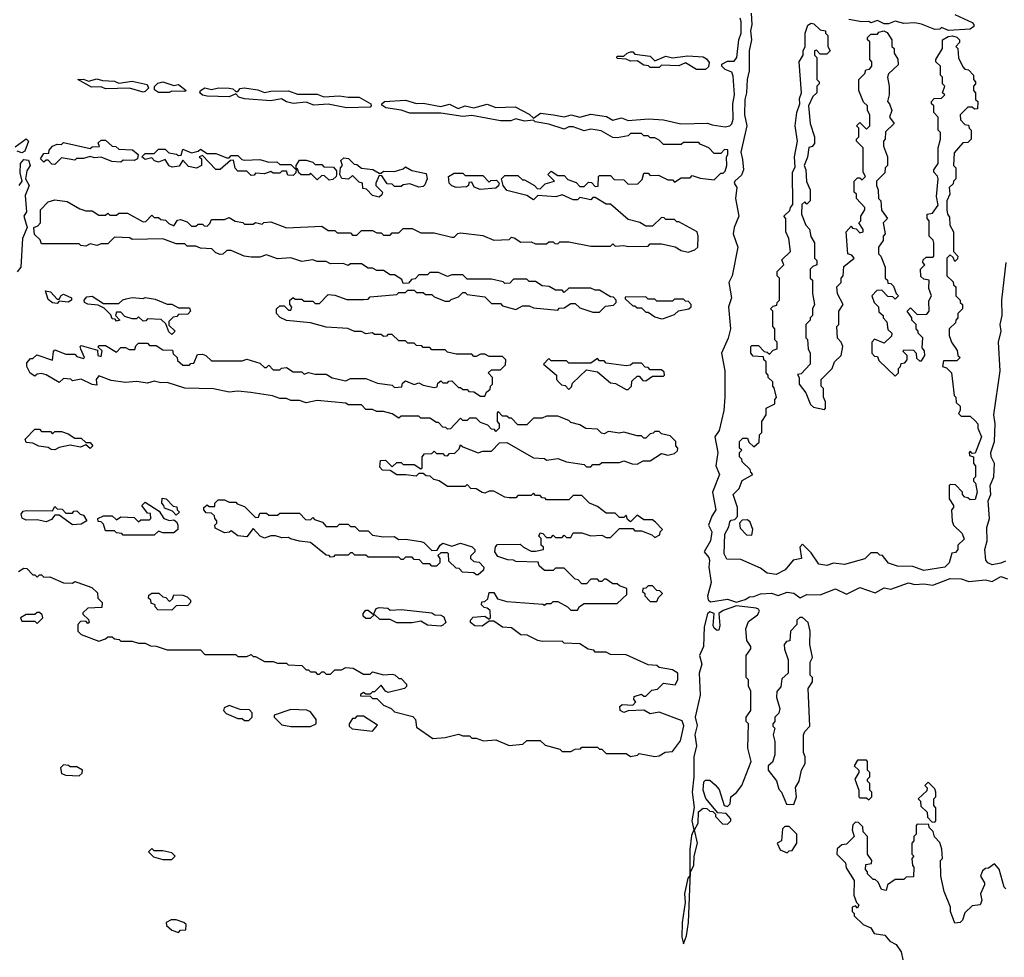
# Model space of a CAD drawing. Extents: x 2640764 to 2777785, y 718840 to 815082.
# Tile 48 of 148: x 2738576 to 2743040, y 755907 to 760156. Entities that reach past the tile are written whole.
import ezdxf

# ---------------------------------------------------------------- set-up
doc = ezdxf.new("R2010")
doc.units = 0

msp = doc.modelspace()

# ---------------------------------------------------------------- linework, layer by layer
at = {"layer": '0CON10XD'}
for points in [[(2741891.6, 760185), (2741895.9, 760135), (2741888.5, 760105), (2741894.2, 760064.2), (2741883.1, 760015), (2741883.2, 759925), (2741873.5, 759885), (2741871.8, 759825), (2741862.9, 759795), (2741861.9, 759725), (2741872.1, 759675), (2741846.1, 759555), (2741852.2, 759522.2), (2741857.7, 759475), (2741847.9, 759452.1), (2741818, 759425), (2741815.8, 759415), (2741827.5, 759395), (2741820.5, 759345), (2741835.8, 759265), (2741814.7, 759215), (2741810, 759185), (2741832, 759125), (2741806.4, 758995), (2741790.5, 758965), (2741803.8, 758896.2), (2741790, 758855), (2741799.2, 758755), (2741787.9, 758712.1), (2741758.1, 758645), (2741773.3, 758565), (2741773.5, 758445), (2741768.4, 758385), (2741747.1, 758295), (2741728.2, 758265), (2741740.8, 758195), (2741731.8, 758135), (2741749.2, 758095), (2741717.5, 758015), (2741732.5, 757935), (2741714.3, 757905.7), (2741698.6, 757865), (2741713.3, 757835), (2741707.3, 757795), (2741678.6, 757745), (2741699.6, 757719.6), (2741703.5, 757705), (2741700, 757675), (2741711.6, 757605), (2741694, 757544), (2741697.1, 757527.1), (2741708.2, 757518.2), (2741785, 757530.4), (2741825, 757516.2), (2741865, 757528.6), (2741885, 757541.2), (2741905, 757542.1), (2741935, 757554), (2741985, 757556.7), (2742015, 757546.9), (2742055, 757562), (2742085, 757556.5), (2742115, 757535.8), (2742145, 757551.8), (2742205, 757549.2), (2742275, 757577.1), (2742325, 757552.5), (2742385, 757582.7), (2742455, 757559.2), (2742495, 757580.8), (2742525, 757575.8), (2742605, 757603.6), (2742635, 757595.8), (2742675, 757600), (2742715.8, 757594.2), (2742795, 757623.3), (2742845, 757622.2), (2742879.2, 757610.8), (2742955, 757617.7), (2742985, 757609.4), (2743025, 757633.3), (2743055, 757622.9)], [(2742815, 760180), (2742893.9, 760143.9), (2742902.5, 760135), (2742902.5, 760125), (2742885, 760113.3), (2742786.4, 760106.4)], [(2739805, 758840), (2739810, 758855), (2739800, 758865), (2739800, 758885), (2739815, 758897.5), (2739825, 758890), (2739855, 758890), (2739865, 758880), (2739905, 758880), (2739915, 758870), (2739935, 758870), (2739975, 758910), (2740005, 758907.5), (2740058.3, 758888.3), (2740135, 758887.5), (2740155, 758890), (2740165, 758900), (2740285, 758910), (2740295, 758920), (2740325, 758920), (2740335, 758930), (2740365, 758930), (2740375, 758920), (2740405, 758920), (2740415, 758910), (2740445, 758910), (2740455, 758900), (2740505, 758880), (2740525, 758880), (2740531.7, 758888.3), (2740565, 758900), (2740585, 758920), (2740595, 758920), (2740605, 758910), (2740685, 758900), (2740715, 758870), (2740755, 758870), (2740765, 758860), (2740825, 758842.5), (2740855, 758860), (2740885, 758860), (2740905, 758850), (2741015, 758840), (2741021.7, 758848.3), (2741045, 758850), (2741075, 758870), (2741095, 758870), (2741115, 758850), (2741175, 758830), (2741205, 758830), (2741231.7, 758858.3), (2741268.3, 758861.7), (2741280, 758875), (2741280, 758885), (2741268.3, 758898.3), (2741255, 758900), (2741205, 758930), (2741185, 758930), (2741165, 758940), (2741065, 758940), (2741045, 758920), (2741035, 758930), (2741005, 758930), (2740977, 758947), (2740945, 758950), (2740915, 758970), (2740885, 758970), (2740875, 758980), (2740815, 758980), (2740798.3, 758961.7), (2740775, 758960), (2740767.5, 758967.5), (2740715, 758980), (2740605, 758980), (2740585, 759000), (2740535, 759000), (2740515, 758992.5), (2740475, 759010), (2740435, 759010), (2740425, 759000), (2740385, 759000), (2740368.3, 758981.7), (2740351.7, 758978.3), (2740338.3, 758961.7), (2740315, 758960), (2740308.3, 758978.3), (2740275, 759000), (2740255, 759000), (2740225, 759020), (2740195, 759020), (2740175, 759030), (2740155, 759030), (2740125, 759050), (2740075, 759050), (2740065, 759042.5), (2740041.7, 759051.7), (2739985, 759050), (2739965, 759060), (2739925, 759060), (2739905, 759067.5), (2739855, 759060), (2739805, 759077.5), (2739745, 759072.5), (2739695, 759090), (2739665, 759080), (2739625, 759080), (2739593.8, 759083.8), (2739535, 759110), (2739515, 759110), (2739497, 759093), (2739485, 759092.5), (2739465, 759100), (2739447, 759117), (2739395, 759120), (2739375, 759130), (2739335, 759130), (2739325, 759140), (2739285, 759140), (2739225, 759162.5), (2739085, 759160), (2739075, 759167.5), (2739005, 759170), (2738975, 759140), (2738945, 759140), (2738925, 759132.5), (2738895, 759140), (2738875, 759130), (2738853, 759133), (2738845, 759140), (2738675, 759140), (2738668.3, 759158.3), (2738643, 759183), (2738640, 759215), (2738658.3, 759221.7), (2738670, 759235), (2738670, 759295), (2738705, 759330), (2738735, 759340), (2738791.7, 759331.7), (2738848.3, 759298.3), (2738875, 759290), (2738905, 759290), (2738935, 759270), (2738965, 759270), (2738975, 759280), (2738985, 759270), (2739015, 759270), (2739025, 759280), (2739065, 759280), (2739135, 759240), (2739148.3, 759241.7), (2739175, 759270), (2739185, 759260), (2739205, 759260), (2739215, 759250), (2739237, 759247), (2739251.7, 759231.7), (2739275, 759222.5), (2739291.7, 759248.3), (2739305, 759250), (2739335, 759240), (2739355, 759220), (2739375, 759220), (2739385, 759230), (2739405, 759230), (2739411.7, 759221.7), (2739425, 759220), (2739438.3, 759231.7), (2739445, 759250), (2739505, 759250), (2739525, 759260), (2739553, 759243), (2739587, 759237), (2739595, 759230), (2739635, 759230), (2739645, 759237.5), (2739675, 759230), (2739683, 759237), (2739715, 759240), (2739785, 759212.5), (2739945, 759220), (2739975, 759200), (2740005, 759200), (2740015, 759190), (2740075, 759190), (2740085, 759180), (2740105, 759180), (2740125, 759200), (2740175, 759200), (2740195, 759190), (2740215, 759190), (2740225, 759180), (2740255, 759180), (2740265, 759190), (2740295, 759190), (2740315, 759210), (2740355, 759210), (2740395, 759190), (2740455, 759190), (2740535, 759170), (2740545, 759170), (2740563, 759187), (2740575, 759190), (2740675, 759177.5), (2740725, 759157.5), (2740795, 759160), (2740805, 759170), (2740817, 759167), (2740848.3, 759148.3), (2740895, 759150), (2740915, 759140), (2740965, 759140), (2740975, 759150), (2740995, 759150), (2741001.7, 759141.7), (2741015, 759140), (2741025, 759150), (2741065, 759150), (2741165, 759130), (2741255, 759130), (2741265, 759140), (2741275, 759130), (2741315, 759132.5), (2741335, 759127.5), (2741425, 759130), (2741435, 759140), (2741485, 759140), (2741547, 759127), (2741575, 759110), (2741607, 759103), (2741637, 759113), (2741650, 759125), (2741652.5, 759175), (2741647.5, 759195), (2741565, 759240), (2741555, 759240), (2741545, 759250), (2741505, 759250), (2741498.3, 759258.3), (2741485, 759260), (2741445, 759220), (2741415, 759220), (2741387, 759237), (2741335, 759250), (2741255, 759320), (2741235, 759320), (2741185, 759350), (2741175, 759350), (2741165, 759340), (2741115, 759350), (2741105, 759340), (2741085, 759340), (2741035, 759362.5), (2741006.7, 759353.3), (2740925, 759360), (2740905, 759340), (2740875, 759360), (2740785, 759382.5), (2740767.5, 759405), (2740760, 759435), (2740775, 759450), (2740835, 759450), (2740855, 759430), (2740865, 759430), (2740910, 759405), (2740921.7, 759391.7), (2740935, 759390), (2740957.5, 759412.5), (2741000, 759425), (2740970, 759455), (2740985, 759470), (2741015, 759450), (2741045, 759450), (2741061.7, 759431.7), (2741098.3, 759418.3), (2741115, 759400), (2741135, 759400), (2741155, 759420), (2741168.3, 759418.3), (2741185, 759400), (2741198.3, 759401.7), (2741200, 759445), (2741205, 759450), (2741255, 759450), (2741271.7, 759431.7), (2741315, 759430), (2741335, 759410), (2741378.3, 759411.7), (2741398.3, 759431.7), (2741405, 759460), (2741425, 759460), (2741435, 759450), (2741471.7, 759451.7), (2741515, 759430), (2741535, 759430), (2741545, 759420), (2741575, 759440), (2741615, 759440), (2741625, 759450), (2741661.7, 759438.3), (2741725, 759430), (2741755, 759460), (2741765, 759460), (2741775, 759470), (2741782.5, 759495), (2741780, 759535), (2741786.7, 759545), (2741786.7, 759566.7), (2741771.7, 759568.3), (2741755, 759550), (2741725, 759550), (2741700, 759575), (2741661.7, 759591.7), (2741655, 759600), (2741585, 759600), (2741575, 759590), (2741495, 759590), (2741475, 759610), (2741455, 759620), (2741435, 759620), (2741425, 759630), (2741405, 759630), (2741395, 759640), (2741345, 759640), (2741335, 759630), (2741285, 759620), (2741265, 759622.5), (2741211.7, 759651.7), (2741185, 759657.5), (2741165, 759660), (2741135, 759652.5), (2741085, 759670), (2741065, 759670), (2741045, 759660), (2740975, 759682.5), (2740913, 759693), (2740905, 759700), (2740865, 759696.7), (2740825, 759706.7), (2740803, 759697), (2740755, 759697.5), (2740625, 759722.5), (2740585, 759717.5), (2740485, 759732.5), (2740345, 759732.5), (2740305, 759746.2), (2740236.4, 759756.4), (2740218.3, 759768.3), (2740217.5, 759775), (2740230, 759785), (2740325, 759790.8), (2740375, 759776.2), (2740405, 759777.5), (2740485, 759763.3), (2740525, 759773.8), (2740563.3, 759753.3), (2740595, 759766), (2740635, 759756.7), (2740695, 759773.8), (2740735, 759757.5), (2740821.7, 759761.7), (2740885, 759728), (2740905, 759710), (2740937.6, 759732.4), (2740995.8, 759724.2), (2741045, 759715.6), (2741075.7, 759724.3), (2741115, 759714), (2741165, 759727.5), (2741237, 759717), (2741265, 759700), (2741305, 759712), (2741335, 759698.8), (2741427.1, 759707.1), (2741495, 759702.9), (2741573.7, 759683.7), (2741695, 759687.8), (2741715, 759679.5), (2741775, 759671.2), (2741795, 759674.6), (2741805, 759683.6), (2741810.6, 759705), (2741808.6, 759775), (2741816.9, 759815), (2741810.7, 759900.7), (2741805, 759917.5), (2741775, 759930), (2741760, 759945), (2741760, 759955), (2741785, 759967.5), (2741815, 759967.5), (2741827.5, 759985), (2741836.4, 760065), (2741846.9, 760095), (2741846.2, 760146.2), (2741842.3, 760162.3)], [(2742005, 757642.5), (2741965, 757647.5), (2741935, 757670), (2741845, 757710), (2741781.7, 757711.7), (2741770, 757735), (2741773.3, 757825), (2741791.7, 757858.3), (2741795, 757880), (2741801.7, 757888.3), (2741818.3, 757891.7), (2741830, 757905), (2741830, 757945), (2741810, 758005), (2741838.3, 758031.7), (2741851.7, 758068.3), (2741900, 758095), (2741890, 758105), (2741888.3, 758118.3), (2741851.7, 758151.7), (2741850, 758165), (2741840, 758175), (2741840, 758195), (2741850, 758205), (2741840, 758215), (2741840, 758245), (2741855, 758260), (2741875, 758260), (2741881.7, 758241.7), (2741905, 758220), (2741928.3, 758241.7), (2741930, 758275), (2741940, 758285), (2741940, 758335), (2741960, 758365), (2741960, 758395), (2742000, 758415), (2742000, 758435), (2742006.7, 758443.3), (2741997, 758487), (2741990, 758495), (2741990, 758515), (2741970, 758535), (2741970, 758545), (2741960, 758555), (2741960, 758605), (2741950, 758615), (2741948.3, 758628.3), (2741901.7, 758631.7), (2741890, 758645), (2741890, 758675), (2741895, 758680), (2741925, 758680), (2741951.7, 758651.7), (2741965, 758650), (2741975, 758640), (2741991.7, 758658.3), (2742010, 758665), (2742010, 758695), (2742000, 758705), (2742000, 758755), (2741990, 758765), (2741990, 758835), (2741980, 758845), (2741991.7, 758858.3), (2742008.3, 758861.7), (2742010, 758875), (2742020, 758885), (2742020, 758985), (2742010, 758995), (2742010, 759015), (2742040, 759045), (2742031.7, 759068.3), (2742070, 759105), (2742062.5, 759165), (2742050, 759195), (2742050, 759255), (2742040, 759265), (2742068.3, 759291.7), (2742070, 759305), (2742081.7, 759318.3), (2742080, 759465), (2742091.7, 759488.3), (2742088.8, 759535), (2742102.5, 759605), (2742092.5, 759675), (2742100, 759735), (2742112.5, 759775), (2742110.7, 759799.3), (2742120, 759825), (2742110, 759965), (2742127.5, 759995), (2742127.5, 760015), (2742137.5, 760035), (2742136.7, 760095), (2742149.3, 760130.7), (2742165, 760140), (2742177, 760137), (2742205, 760110), (2742230, 760105), (2742230, 760095), (2742240, 760085), (2742240, 760035), (2742250, 760015), (2742235, 760000), (2742205, 760000), (2742188.3, 760018.3), (2742180, 760015), (2742180, 759995), (2742190, 759985), (2742190, 759885), (2742200, 759875), (2742200, 759865), (2742190, 759855), (2742190, 759825), (2742171.7, 759808.3), (2742152.5, 759765), (2742160, 759685), (2742180, 759625), (2742180, 759595), (2742168.3, 759581.7), (2742153, 759577), (2742147, 759533), (2742132.5, 759495), (2742140, 759475), (2742143, 759423), (2742160, 759385), (2742160, 759335), (2742145, 759320), (2742135, 759330), (2742121.7, 759318.3), (2742120, 759275), (2742140, 759225), (2742157, 759207), (2742163, 759173), (2742180, 759145), (2742180, 759075), (2742190, 759065), (2742190, 759045), (2742171.7, 759038.3), (2742160, 759025), (2742160, 758985), (2742170, 758975), (2742170, 758915), (2742180, 758865), (2742170, 758845), (2742170, 758815), (2742160, 758805), (2742160, 758795), (2742140, 758775), (2742140, 758715), (2742147.5, 758707.5), (2742150, 758665), (2742160, 758645), (2742160, 758595), (2742118.3, 758551.7), (2742101.7, 758548.3), (2742110, 758535), (2742110, 758505), (2742140, 758465), (2742161.7, 758411.7), (2742175, 758400), (2742225, 758390), (2742230, 758395), (2742230, 758425), (2742220, 758445), (2742220, 758485), (2742210, 758495), (2742210, 758525), (2742260, 758575), (2742270, 758605), (2742300, 758635), (2742307.5, 758675), (2742300, 758695), (2742283, 758713), (2742280, 758765), (2742290, 758775), (2742290, 758835), (2742310, 758865), (2742283, 758913), (2742280, 758945), (2742300, 758965), (2742300, 758985), (2742310, 758995), (2742311.7, 759038.3), (2742360, 759075), (2742348.3, 759088.3), (2742330, 759095), (2742322.5, 759195), (2742345, 759220), (2742351.7, 759211.7), (2742368.3, 759208.3), (2742385, 759190), (2742400, 759195), (2742400, 759205), (2742380, 759235), (2742390, 759245), (2742390, 759265), (2742407.5, 759295), (2742407.5, 759305), (2742370, 759345), (2742370, 759365), (2742360, 759375), (2742360, 759425), (2742375, 759440), (2742385, 759440), (2742395, 759430), (2742410, 759445), (2742400, 759465), (2742400, 759575), (2742370, 759605), (2742370, 759615), (2742380, 759625), (2742380, 759665), (2742370, 759675), (2742385, 759690), (2742415, 759660), (2742430, 759675), (2742430, 759725), (2742420, 759745), (2742420, 759765), (2742401.7, 759781.7), (2742380, 759835), (2742380, 759885), (2742408.3, 759911.7), (2742411.7, 759928.3), (2742428.3, 759931.7), (2742440, 759945), (2742440, 759965), (2742430, 759975), (2742430, 760055), (2742420, 760065), (2742420, 760075), (2742435, 760090), (2742465, 760090), (2742471.2, 760098.8), (2742493.9, 760106.1), (2742508.3, 760098.3), (2742530, 760065), (2742530, 760035), (2742540, 760025), (2742540, 760005), (2742557, 759977), (2742558.3, 759951.7), (2742515, 759910), (2742510, 759895), (2742517.5, 759855), (2742517.5, 759815), (2742510, 759785), (2742520, 759775), (2742530, 759745), (2742520, 759715), (2742540, 759685), (2742501.7, 759648.3), (2742500, 759615), (2742492.5, 759605), (2742493, 759583), (2742510, 759535), (2742510, 759495), (2742500, 759485), (2742498.3, 759461.7), (2742460, 759425), (2742460, 759405), (2742467.5, 759385), (2742470, 759345), (2742480, 759335), (2742483, 759293), (2742510, 759255), (2742490, 759235), (2742500, 759185), (2742490, 759175), (2742490, 759155), (2742470, 759125), (2742470, 759095), (2742480, 759085), (2742500, 759035), (2742500, 758985), (2742510, 758975), (2742511.7, 758961.7), (2742525, 758960), (2742538.3, 758948.3), (2742550, 758915), (2742560, 758905), (2742545, 758890), (2742535, 758900), (2742511.7, 758901.7), (2742485, 758930), (2742461.7, 758928.3), (2742440, 758905), (2742450, 758875), (2742470, 758855), (2742471.7, 758831.7), (2742490, 758815), (2742490, 758805), (2742507, 758787), (2742511.7, 758751.7), (2742530, 758735), (2742528.3, 758721.7), (2742495, 758690), (2742451.7, 758708.3), (2742440, 758695), (2742440, 758645), (2742451.7, 758631.7), (2742465, 758630), (2742471.7, 758611.7), (2742545, 758540), (2742560, 758555), (2742560, 758575), (2742570, 758585), (2742571.7, 758598.3), (2742588.3, 758601.7), (2742600, 758615), (2742600, 758635), (2742581.7, 758651.7), (2742585, 758660), (2742628.3, 758658.3), (2742640, 758645), (2742641.7, 758621.7), (2742655, 758610), (2742665, 758610), (2742680, 758635), (2742677.5, 758655), (2742668.3, 758668.3), (2742670, 758715), (2742650, 758735), (2742650, 758745), (2742640, 758755), (2742640, 758775), (2742620, 758795), (2742620, 758805), (2742600, 758835), (2742615, 758850), (2742645, 758820), (2742688.3, 758821.7), (2742700, 758835), (2742698.3, 758881.7), (2742710, 758905), (2742698.3, 758938.3), (2742700, 758975), (2742675, 758980), (2742661.7, 758991.7), (2742660, 759025), (2742680, 759045), (2742670, 759055), (2742671.7, 759068.3), (2742685, 759080), (2742715, 759080), (2742720, 759085), (2742720, 759145), (2742717, 759157), (2742700, 759175), (2742700, 759245), (2742690, 759255), (2742690, 759275), (2742715, 759280), (2742740, 759315), (2742732.5, 759355), (2742740, 759435), (2742737, 759447), (2742720, 759465), (2742720, 759475), (2742740, 759505), (2742740, 759575), (2742750, 759615), (2742750, 759645), (2742740, 759655), (2742740, 759715), (2742720, 759735), (2742720, 759765), (2742710, 759775), (2742710, 759785), (2742721.7, 759798.3), (2742755, 759800), (2742770, 759815), (2742760, 759825), (2742770, 759855), (2742760, 759865), (2742760, 759895), (2742750, 759905), (2742750, 759945), (2742730, 759965), (2742730, 759975), (2742760, 760025), (2742760, 760065), (2742785, 760080), (2742805, 760082.5), (2742825, 760077.5), (2742837.5, 760065), (2742837, 760053), (2742820, 760035), (2742830, 760025), (2742833, 759983), (2742851.7, 759941.7), (2742861.7, 759931.7), (2742878.3, 759928.3), (2742900, 759905), (2742900, 759885), (2742910, 759875), (2742910, 759865), (2742900, 759855), (2742900, 759835), (2742910, 759825), (2742910, 759795), (2742920, 759785), (2742918.3, 759751.7), (2742905, 759750), (2742895, 759760), (2742875, 759760), (2742840, 759725), (2742841.7, 759701.7), (2742861.7, 759681.7), (2742878.3, 759678.3), (2742880, 759665), (2742890, 759655), (2742890, 759615), (2742875, 759600), (2742851.7, 759598.3), (2742813, 759553), (2742810, 759495), (2742820, 759485), (2742820, 759435), (2742810, 759425), (2742808.3, 759411.7), (2742790, 759395), (2742792.5, 759365), (2742780, 759335), (2742780, 759295), (2742782.5, 759275), (2742791.7, 759261.7), (2742792.5, 759225), (2742810, 759195), (2742810, 759105), (2742830, 759085), (2742828.3, 759071.7), (2742815, 759060), (2742808.3, 759078.3)], [(2742786.4, 760106.4), (2742755, 760120), (2742747, 760113), (2742725, 760111.2), (2742665, 760136.2), (2742635, 760142), (2742585, 760138.8), (2742545, 760150), (2742515, 760138), (2742495, 760138), (2742465, 760152.5), (2742435, 760142.5), (2742425, 760147.5), (2742393.9, 760146.1), (2742335, 760157.1)], [(2741685, 759930), (2741645, 759930), (2741595, 759960), (2741565, 759947.5), (2741485, 759950), (2741475, 759940), (2741435, 759940), (2741427.5, 759947.5), (2741405, 759950), (2741375, 759970), (2741345, 759967.5), (2741325, 759977.5), (2741285, 759980), (2741282.5, 759985), (2741285, 759990), (2741315, 759990), (2741330, 760005), (2741345, 760010), (2741355, 760010), (2741365, 760000), (2741435, 759990), (2741455, 759970), (2741505, 759990), (2741535, 759982.5), (2741605, 759992.5), (2741675, 759987.5), (2741689.3, 759979.3), (2741701.7, 759961.7), (2741698.3, 759941.7), (2741685, 759930)], [(2739135, 759827.5), (2739073.9, 759846.1), (2738965, 759842.5), (2738945, 759852.5), (2738900.7, 759850.7), (2738840, 759885), (2738865, 759886.7), (2738887.5, 759877.5), (2738925, 759888), (2738950.5, 759880.5), (2739005, 759878.1), (2739025, 759868), (2739085, 759878.1), (2739153, 759863), (2739160, 759845), (2739145, 759830), (2739135, 759827.5)], [(2739253.6, 759826.4), (2739205, 759826.7), (2739187.5, 759837.5), (2739187, 759853), (2739201.7, 759868.3), (2739225, 759874), (2739275, 759857.5), (2739295, 759862.5), (2739330, 759835), (2739325, 759830), (2739265, 759832.5), (2739253.6, 759826.4)], [(2740057, 759757), (2739975, 759772.5), (2739909.3, 759769.3), (2739875, 759782.5), (2739815, 759776.7), (2739785, 759783.3), (2739763, 759797), (2739715, 759788.8), (2739595, 759796.7), (2739570, 759805), (2739555, 759820), (2739525, 759806.2), (2739425, 759808.8), (2739404.1, 759814.1), (2739392.5, 759825), (2739396.2, 759835), (2739415, 759847.5), (2739445, 759839.2), (2739477.7, 759847.7), (2739525.7, 759845.7), (2739542, 759842), (2739555, 759830), (2739565, 759830), (2739576, 759844), (2739593.1, 759846.9), (2739655, 759837.5), (2739685, 759826), (2739715, 759832.5), (2739795, 759834.2), (2739835, 759819.2), (2739925, 759818.1), (2739955, 759806.2), (2740025, 759811.4), (2740065, 759804.2), (2740114.3, 759804.3), (2740167.5, 759775), (2740170, 759765), (2740165, 759760), (2740057, 759757)], [(2738555, 759580), (2738605, 759616.7), (2738616.2, 759605), (2738599.5, 759560.5), (2738585, 759552.5), (2738565, 759560)], [(2738735, 759500), (2738721.7, 759501.7), (2738705, 759520), (2738695, 759520), (2738685, 759510), (2738670, 759525), (2738685, 759550), (2738708.3, 759551.7), (2738710, 759565), (2738725, 759582.5), (2738745, 759592.5), (2738765, 759590), (2738775, 759600), (2738895, 759572.5), (2738905, 759580), (2738938.3, 759581.7), (2738931.7, 759598.3), (2738945, 759610), (2738965, 759610), (2738995, 759582.5), (2739011.7, 759581.7), (2739025, 759570), (2739087, 759567), (2739112.5, 759545), (2739110, 759525), (2739095, 759517.5), (2739045, 759520), (2739035, 759510), (2738993, 759513), (2738945, 759532.5), (2738915, 759530), (2738895, 759536.7), (2738865, 759526.7), (2738833.6, 759526.4), (2738825, 759520), (2738765, 759530), (2738735, 759500)], [(2739978.3, 759428.3), (2739958.3, 759448.3), (2739945, 759450), (2739925, 759430), (2739895, 759460), (2739887.5, 759452.5), (2739852.5, 759452.5), (2739841.7, 759461.7), (2739835, 759480), (2739830, 759480), (2739828.3, 759461.7), (2739815, 759450), (2739791.7, 759451.7), (2739785, 759470), (2739765, 759470), (2739755, 759460), (2739725, 759460), (2739715, 759467.5), (2739685, 759457.5), (2739645, 759460), (2739638.3, 759451.7), (2739625, 759450), (2739605, 759470), (2739565, 759470), (2739553, 759483), (2739545, 759520), (2739531.7, 759518.3), (2739485, 759477.5), (2739465, 759477.5), (2739405, 759540), (2739390, 759535), (2739400, 759525), (2739400, 759495), (2739377.5, 759482.5), (2739340.5, 759490.5), (2739315, 759520), (2739298.3, 759491.7), (2739267, 759487), (2739253.6, 759493.6), (2739235, 759522.5), (2739205, 759510), (2739186.4, 759516.4), (2739175, 759530), (2739145, 759522.5), (2739130, 759535), (2739145, 759550), (2739185, 759550), (2739205, 759570), (2739235, 759570), (2739252.5, 759552.5), (2739287, 759547), (2739295, 759540), (2739308.3, 759541.7), (2739315, 759570), (2739355, 759552.5), (2739385, 759560), (2739395, 759570), (2739425, 759550), (2739465, 759550), (2739515, 759530), (2739525, 759530), (2739535, 759540), (2739565, 759540), (2739583, 759523), (2739595, 759520), (2739665, 759522.5), (2739705, 759510), (2739741.7, 759511.7), (2739755, 759500), (2739805, 759500), (2739825, 759480), (2739830, 759480), (2739830, 759495), (2739845, 759520), (2739875, 759520), (2739905, 759510), (2739915, 759500), (2739945, 759500), (2739955, 759490), (2739998.3, 759488.3), (2740011.7, 759471.7), (2740012.5, 759455), (2740010, 759445), (2739995, 759432.5), (2739978.3, 759428.3)], [(2738573.3, 759405), (2738587.5, 759425), (2738577.5, 759462.5), (2738580, 759505), (2738595, 759522.5), (2738615, 759520), (2738623.3, 759495), (2738608.3, 759471.7), (2738602.5, 759435), (2738618.8, 759405), (2738600.7, 759359.3), (2738606, 759285), (2738593.8, 759265), (2738610, 759215), (2738588.8, 759165), (2738581.2, 759035), (2738565, 759014)], [(2740205, 759352.5), (2740175, 759360), (2740148.3, 759388.3), (2740131.7, 759391.7), (2740130, 759415), (2740115, 759420), (2740085, 759450), (2740067, 759433), (2740037, 759437), (2740027.5, 759455), (2740030, 759485), (2740040, 759495), (2740031.7, 759518.3), (2740045, 759530), (2740067, 759527), (2740091.7, 759501.7), (2740105, 759500), (2740125, 759482.5), (2740176.7, 759476.7), (2740205, 759460), (2740215, 759460), (2740225, 759470), (2740275, 759467.5), (2740315, 759480), (2740325, 759490), (2740353, 759473), (2740418.3, 759458.3), (2740422.5, 759435), (2740412.5, 759407.5), (2740405, 759400), (2740385, 759397.5), (2740345, 759412.5), (2740315, 759407.5), (2740305, 759400), (2740275, 759400), (2740265, 759410), (2740241.7, 759411.7), (2740218.3, 759448.3), (2740205, 759450), (2740190, 759415), (2740190, 759405), (2740220, 759375), (2740218.3, 759361.7), (2740205, 759352.5)], [(2740663.3, 759386.7), (2740637, 759397), (2740625, 759420), (2740611.7, 759418.3), (2740610, 759405), (2740601.7, 759398.3), (2740555, 759396.2), (2740535, 759402.5), (2740522.5, 759415), (2740520, 759445), (2740545, 759460), (2740585, 759460), (2740595, 759450), (2740675, 759450), (2740705, 759420), (2740712.5, 759427.5), (2740738.3, 759428.3), (2740750, 759415), (2740747, 759403), (2740735, 759392.5), (2740663.3, 759386.7)], [(2742808.3, 759078.3), (2742795, 759090), (2742780, 759075), (2742780, 758995), (2742808.3, 758968.3), (2742810, 758955), (2742820, 758945), (2742820, 758905), (2742840, 758885), (2742840, 758875), (2742850, 758865), (2742850, 758845), (2742830, 758825), (2742830, 758805), (2742820, 758795), (2742818.3, 758781.7), (2742790, 758755), (2742790, 758725), (2742800, 758695), (2742827, 758657), (2742830, 758635), (2742840, 758625), (2742825, 758610), (2742765, 758610), (2742760, 758585), (2742778.3, 758578.3), (2742800, 758555), (2742812.5, 758452.5), (2742820, 758445), (2742821.7, 758421.7), (2742840, 758405), (2742840, 758385), (2742831.7, 758371.7), (2742845, 758360), (2742885, 758360), (2742908.3, 758338.3), (2742920, 758325), (2742920, 758305), (2742936.7, 758265), (2742908.3, 758191.7), (2742895, 758190), (2742885, 758200), (2742880, 758195), (2742881.7, 758181.7), (2742900, 758175), (2742900, 758145), (2742910, 758135), (2742910, 758085), (2742900, 758075), (2742900, 758065), (2742910, 758055), (2742916.7, 758015), (2742908.3, 757981.7), (2742885, 757980), (2742875, 757990), (2742861.7, 757991.7), (2742850, 758005), (2742850, 758015), (2742818.3, 758048.3), (2742795, 758050), (2742790, 758045), (2742790, 757985), (2742810, 757955), (2742810, 757945), (2742800, 757935), (2742803, 757883), (2742810, 757865), (2742848.3, 757828.3), (2742858.3, 757801.7), (2742830, 757775), (2742830, 757755), (2742818.3, 757741.7), (2742801.7, 757738.3), (2742790, 757695), (2742770, 757675), (2742675, 757660), (2742625, 757677.5), (2742555, 757680), (2742515, 757692.5), (2742488.3, 757728.3), (2742475, 757730), (2742465, 757740), (2742435, 757740), (2742407, 757713), (2742315, 757687.5), (2742265, 757692.5), (2742235, 757682.5), (2742198.3, 757688.3), (2742165, 757740), (2742125, 757780), (2742112.5, 757765), (2742120, 757715), (2742083, 757707), (2742046.4, 757663.6), (2742005, 757642.5)], [(2742985, 757686.2), (2742965, 757694), (2742956.8, 757706.8), (2742952.2, 757755), (2742962.5, 757795), (2742960.8, 757855), (2742972.5, 757895), (2742967.1, 757975), (2742978.6, 758005), (2742975.6, 758045), (2742992.5, 758085), (2742995.7, 758145), (2742981.1, 758175), (2742978.5, 758195), (2742995.6, 758245), (2742998.9, 758325), (2742992.5, 758365), (2743020.5, 758565), (2743013.5, 758695), (2743025.8, 758745), (2743020.9, 758775), (2743030, 758815), (2743028.2, 758885), (2743048.6, 759055)], [(2738745, 758870), (2738725, 758873.3), (2738705, 758887.5), (2738693.3, 758926.7), (2738715, 758922.5), (2738745, 758890), (2738755, 758890), (2738763.6, 758906.4), (2738775, 758912.5), (2738810, 758895), (2738810, 758885), (2738795, 758876.7), (2738755, 758880), (2738745, 758870)], [(2739265, 758730), (2739251.7, 758741.7), (2739238.3, 758778.3), (2739217, 758797), (2739155, 758800), (2739148.3, 758791.7), (2739135, 758790), (2739115, 758810), (2739105, 758800), (2739085, 758800), (2739051.7, 758811.7), (2739035, 758830), (2739015, 758830), (2739010, 758815), (2739030, 758795), (2739015, 758790), (2739008.3, 758798.3), (2738995, 758800), (2738988.3, 758818.3), (2738958.3, 758848.3), (2738931.7, 758861.7), (2738885, 758867.5), (2738870, 758875), (2738867.5, 758885), (2738880.5, 758899.5), (2738905, 758903.8), (2738955, 758870), (2739025, 758870), (2739043, 758887), (2739058.3, 758891.7), (2739085, 758897.5), (2739135, 758892.5), (2739145, 758897.5), (2739189.3, 758889.3), (2739245, 758867.5), (2739265, 758867.5), (2739295, 758850), (2739345, 758850), (2739350, 758835), (2739338.3, 758821.7), (2739295, 758820), (2739288.3, 758811.7), (2739271.7, 758808.3), (2739251.7, 758788.3), (2739251.7, 758771.7), (2739280, 758745), (2739265, 758730)], [(2741485, 758800), (2741495, 758802.5), (2741545, 758820), (2741563, 758837), (2741610, 758845), (2741620, 758855), (2741620, 758865), (2741608.3, 758878.3), (2741595, 758880), (2741585, 758890), (2741545, 758890), (2741535, 758880), (2741465, 758880), (2741455, 758890), (2741425, 758890), (2741415, 758900), (2741321.7, 758898.3), (2741321.7, 758891.7), (2741355, 758860), (2741365, 758860), (2741375, 758850), (2741395, 758850), (2741415, 758830), (2741425, 758830), (2741455, 758810), (2741485, 758800)], [(2740947, 757507), (2740955, 757502.5), (2740965, 757510), (2740985, 757510), (2740995, 757520), (2741015, 757520), (2741060, 757495), (2741075, 757480), (2741105, 757480), (2741113.6, 757496.4), (2741135, 757510), (2741285, 757510), (2741328.3, 757551.7), (2741328.3, 757578.3), (2741295, 757590), (2741285, 757600), (2741265, 757600), (2741235, 757620), (2741225, 757620), (2741215, 757610), (2741205, 757610), (2741195, 757620), (2741165, 757620), (2741145, 757600), (2741125, 757600), (2741108.3, 757618.3), (2741095, 757620), (2741045, 757670), (2741005, 757670), (2740995, 757660), (2740955, 757660), (2740931.7, 757681.7), (2740927, 757697), (2740825, 757700), (2740815, 757707.5), (2740788.3, 757708.3), (2740743, 757723), (2740730, 757745), (2740733, 757767), (2740741.7, 757778.3), (2740845, 757780), (2740860, 757765), (2740895, 757747.5), (2740915, 757747.5), (2740950, 757755), (2740950, 757765), (2740940, 757775), (2740940, 757805), (2740930, 757815), (2740935, 757830), (2740948.3, 757828.3), (2740965, 757810), (2740985, 757810), (2740995, 757820), (2741005, 757810), (2741035, 757810), (2741045, 757820), (2741055, 757810), (2741075, 757810), (2741085, 757830), (2741125, 757830), (2741165, 757817.5), (2741215, 757820), (2741235, 757810), (2741255, 757810), (2741295, 757850), (2741355, 757850), (2741365, 757840), (2741395, 757840), (2741441.7, 757821.7), (2741455, 757810), (2741478.3, 757821.7), (2741480, 757835), (2741490, 757845), (2741458.3, 757878.3), (2741445, 757890), (2741405, 757890), (2741375, 757910), (2741345, 757880), (2741331.7, 757891.7), (2741325, 757910), (2741315, 757900), (2741295, 757900), (2741275, 757920), (2741235, 757920), (2741195, 757950), (2741160, 757965), (2741125, 758000), (2741085, 758000), (2741065, 757980), (2740965, 757980), (2740958.3, 757988.3), (2740945, 757990), (2740935, 758000), (2740915, 758000), (2740905, 758010), (2740895, 758000), (2740835, 758000), (2740825, 757990), (2740795, 757990), (2740775, 757992.5), (2740725, 758020), (2740705, 758020), (2740685, 758010), (2740673, 758013), (2740645, 758030), (2740621.7, 758031.7), (2740605, 758050), (2740595, 758040), (2740515, 758040), (2740477, 758067), (2740453, 758073), (2740437, 758087), (2740418.3, 758088.3), (2740405, 758100), (2740385, 758100), (2740373, 758087), (2740327, 758093), (2740285, 758093.8), (2740255, 758112.5), (2740220, 758115), (2740208.3, 758128.3), (2740211.7, 758158.3), (2740235, 758160), (2740265, 758130), (2740285, 758150), (2740305, 758150), (2740315, 758140), (2740365, 758140), (2740395, 758120), (2740400, 758125), (2740400, 758175), (2740411.7, 758188.3), (2740445, 758190), (2740455, 758200), (2740465, 758190), (2740495, 758190), (2740501.7, 758181.7), (2740515, 758180), (2740525, 758190), (2740548.3, 758191.7), (2740568.3, 758211.7), (2740575, 758230), (2740585, 758220), (2740655, 758192.5), (2740675, 758200), (2740715, 758200), (2740751.7, 758238.3), (2740785, 758240), (2740905, 758170), (2740955, 758167.5), (2740965, 758160), (2741015, 758167.5), (2741055, 758152.5), (2741135, 758140), (2741145, 758130), (2741165, 758130), (2741175, 758140), (2741205, 758140), (2741215, 758150), (2741295, 758150), (2741315, 758157.5), (2741353, 758143), (2741375, 758142.5), (2741403, 758157), (2741435, 758157.5), (2741485, 758190), (2741515, 758182.5), (2741545, 758190), (2741558.3, 758201.7), (2741560, 758215), (2741550, 758225), (2741550, 758245), (2741525, 758270), (2741485, 758280), (2741475, 758290), (2741455, 758290), (2741448.3, 758281.7), (2741435, 758280), (2741415, 758260), (2741405, 758260), (2741395, 758270), (2741375, 758270), (2741315, 758287.5), (2741295, 758282.5), (2741245, 758290), (2741225, 758280), (2741213, 758283), (2741195, 758300), (2741143, 758303), (2741115, 758320), (2741075, 758330), (2741065, 758340), (2741015, 758360), (2740965, 758360), (2740945, 758350), (2740905, 758350), (2740875, 758320), (2740835, 758320), (2740805, 758350), (2740795, 758350), (2740785, 758360), (2740765, 758360), (2740745, 758380), (2740740, 758375), (2740740, 758335), (2740750, 758325), (2740750, 758305), (2740735, 758290), (2740728.3, 758298.3), (2740715, 758300), (2740698.3, 758318.3), (2740665, 758330), (2740645, 758350), (2740615, 758350), (2740605, 758340), (2740585, 758340), (2740575, 758350), (2740550, 758325), (2740528.3, 758301.7), (2740515, 758300), (2740508.3, 758308.3), (2740495, 758310), (2740475, 758330), (2740465, 758330), (2740435, 758350), (2740395, 758350), (2740385, 758360), (2740305, 758360), (2740295, 758350), (2740265, 758370), (2740225, 758380), (2740195, 758380), (2740175, 758390), (2740145, 758390), (2740125, 758410), (2740065, 758410), (2740055, 758417.5), (2739925, 758430), (2739875, 758420), (2739845, 758430), (2739805, 758430), (2739785, 758440), (2739755, 758440), (2739721.7, 758451.7), (2739623, 758467), (2739565, 758472.5), (2739525, 758467.5), (2739455, 758482.5), (2739325, 758486.2), (2739245, 758512.5), (2739215, 758510), (2739185, 758517.5), (2739155, 758508.8), (2739105, 758516), (2739055, 758512.5), (2738990.7, 758520.7), (2738935, 758542.5), (2738922.5, 758525), (2738925, 758500), (2738905, 758502.5), (2738855, 758527.5), (2738815, 758520), (2738807, 758527), (2738775, 758530), (2738755, 758512.5), (2738695, 758546.7), (2738675, 758552.5), (2738655, 758550), (2738645, 758540), (2738623.6, 758553.6), (2738607.5, 758585), (2738608.3, 758601.7), (2738625, 758620), (2738635, 758620), (2738653.3, 758636.7), (2738725, 758612.5), (2738728.3, 758651.7), (2738735, 758660), (2738785, 758640), (2738825, 758640), (2738835, 758630), (2738865, 758620), (2738870, 758625), (2738853, 758663), (2738850, 758675), (2738855, 758680), (2738928.3, 758658.3), (2738930, 758635), (2738945, 758630), (2738950, 758655), (2738931.7, 758671.7), (2738935, 758680), (2738965, 758680), (2739015, 758650), (2739035, 758670), (2739055, 758670), (2739071.7, 758661.7), (2739098.3, 758661.7), (2739101.7, 758678.3), (2739115, 758690), (2739155, 758690), (2739165, 758680), (2739195, 758680), (2739225, 758660), (2739268.3, 758658.3), (2739271.7, 758641.7), (2739290, 758625), (2739291.7, 758611.7), (2739315, 758590), (2739345, 758590), (2739351.7, 758598.3), (2739365, 758600), (2739381.7, 758638.3), (2739405, 758640), (2739420, 758635), (2739445, 758610), (2739585, 758610), (2739605, 758617.5), (2739665, 758600), (2739685, 758580), (2739695, 758580), (2739705, 758590), (2739725, 758570), (2739755, 758570), (2739763, 758577), (2739785, 758580), (2739815, 758560), (2739855, 758560), (2739865, 758550), (2739885, 758557.5), (2739915, 758550), (2739965, 758550), (2739993, 758533), (2740055, 758520), (2740075, 758530), (2740145, 758530), (2740198.3, 758508.3), (2740265, 758500), (2740275, 758490), (2740308.3, 758491.7), (2740311.7, 758508.3), (2740325, 758520), (2740365, 758502.5), (2740385, 758510), (2740405, 758500), (2740455, 758490), (2740468.3, 758491.7), (2740471.7, 758508.3), (2740485, 758520), (2740495, 758510), (2740515, 758510), (2740521.7, 758518.3), (2740535, 758520), (2740565, 758490), (2740575, 758490), (2740585, 758480), (2740605, 758480), (2740611.7, 758471.7), (2740635, 758470), (2740665, 758450), (2740685, 758450), (2740691.7, 758468.3), (2740708.3, 758481.7), (2740710, 758495), (2740720, 758505), (2740720, 758535), (2740700, 758555), (2740715, 758570), (2740755, 758570), (2740778.3, 758591.7), (2740780, 758615), (2740765, 758630), (2740705, 758630), (2740685, 758640), (2740665, 758640), (2740645, 758630), (2740635, 758630), (2740625, 758640), (2740555, 758640), (2740515, 758650), (2740505, 758660), (2740445, 758660), (2740435, 758670), (2740405, 758670), (2740398.3, 758678.3), (2740375, 758680), (2740365, 758690), (2740335, 758690), (2740325, 758700), (2740295, 758700), (2740265, 758730), (2740245, 758730), (2740238.3, 758721.7), (2740225, 758720), (2740215, 758730), (2740185, 758730), (2740175, 758737.5), (2740145, 758732.5), (2740125, 758742.5), (2740093, 758743), (2740063, 758757), (2739965, 758762.5), (2739895, 758782.5), (2739785, 758793.3), (2739757, 758807), (2739740, 758825), (2739740, 758845), (2739755, 758860), (2739775, 758860), (2739795, 758840), (2739805, 758840)], [(2741335, 758480), (2741350, 758495), (2741351.7, 758518.3), (2741375, 758540), (2741385, 758540), (2741401.7, 758521.7), (2741415, 758520), (2741445, 758540), (2741495, 758540), (2741500, 758545), (2741498.3, 758558.3), (2741485, 758570), (2741435, 758570), (2741425, 758580), (2741411.7, 758581.7), (2741395, 758600), (2741355, 758600), (2741345, 758590), (2741325, 758587.5), (2741235, 758600), (2741225, 758610), (2741205, 758610), (2741195, 758620), (2741165, 758600), (2741065, 758600), (2741055, 758610), (2740985, 758610), (2740975, 758620), (2740950, 758595), (2741010, 758545), (2741010, 758525), (2741021.7, 758511.7), (2741031.7, 758501.7), (2741048.3, 758498.3), (2741065, 758480), (2741078.3, 758491.7), (2741081.7, 758508.3), (2741145, 758570), (2741195, 758560), (2741255, 758510), (2741277, 758507), (2741325, 758480), (2741335, 758480)], [(2738735, 758207.5), (2738718.3, 758208.3), (2738705, 758217.5), (2738663, 758223), (2738635, 758237.5), (2738605, 758240), (2738600, 758255), (2738645, 758300), (2738665, 758300), (2738675, 758290), (2738715, 758290), (2738725, 758280), (2738735, 758290), (2738765, 758290), (2738795, 758280), (2738825, 758260), (2738855, 758260), (2738875, 758240), (2738895, 758240), (2738907.5, 758225), (2738895, 758213.3), (2738875, 758230), (2738850.7, 758219.3), (2738805, 758227.5), (2738755, 758217.5), (2738735, 758207.5)], [(2738815, 757867.5), (2738755, 757910), (2738735, 757910), (2738719.3, 757890.7), (2738695, 757880), (2738655, 757890), (2738605, 757887.5), (2738587, 757897), (2738582.5, 757915), (2738591.7, 757928.3), (2738605, 757932.5), (2738725, 757930), (2738735, 757950), (2738745, 757940), (2738768.3, 757938.3), (2738785, 757920), (2738815, 757920), (2738821.7, 757928.3), (2738835, 757930), (2738850, 757915), (2738865, 757910), (2738880, 757885), (2738855, 757870), (2738815, 757867.5)], [(2739185, 757820), (2739045, 757820), (2739038.3, 757828.3), (2739015, 757830), (2739005, 757840), (2738965, 757840), (2738955, 757870), (2738945, 757880), (2738931.7, 757881.7), (2738930, 757895), (2738955, 757907.5), (2738995, 757907.5), (2739015, 757890), (2739035, 757902.5), (2739095, 757900), (2739115, 757880), (2739125, 757890), (2739165, 757890), (2739170, 757895), (2739168.3, 757918.3), (2739155, 757920), (2739130, 757955), (2739145, 757970), (2739208.3, 757928.3), (2739230, 757895), (2739255, 757886.7), (2739275, 757890), (2739288.8, 757878.8), (2739293.3, 757865), (2739292.5, 757845), (2739275, 757830), (2739225, 757830), (2739205, 757837.5), (2739185, 757820)], [(2739285, 757910), (2739268.3, 757928.3), (2739231.7, 757941.7), (2739230, 757955), (2739220, 757965), (2739221.7, 757988.3), (2739240, 757985), (2739271.7, 757951.7), (2739288.3, 757948.3), (2739290, 757935), (2739300, 757925), (2739285, 757910)], [(2740655, 757640), (2740645, 757640), (2740635, 757650), (2740583, 757653), (2740568.3, 757668.3), (2740555, 757670), (2740521.7, 757701.7), (2740520, 757735), (2740515, 757740), (2740485, 757740), (2740471.7, 757728.3), (2740480, 757715), (2740480, 757695), (2740465, 757680), (2740445, 757680), (2740435, 757690), (2740405, 757690), (2740388.3, 757708.3), (2740365, 757710), (2740355, 757720), (2740325, 757720), (2740315, 757710), (2740305, 757710), (2740295, 757720), (2740155, 757720), (2740145, 757730), (2740095, 757730), (2740085, 757740), (2740075, 757740), (2740065, 757730), (2740005, 757730), (2739998.3, 757721.7), (2739985, 757720), (2739978.3, 757728.3), (2739965, 757730), (2739895, 757787.5), (2739845, 757793.3), (2739803, 757803), (2739795, 757810), (2739765, 757807.5), (2739735, 757817.5), (2739715, 757817.5), (2739685, 757806.7), (2739666.1, 757816.1), (2739635, 757850), (2739605, 757812.5), (2739565, 757816.7), (2739535, 757840), (2739527, 757833), (2739505, 757830), (2739461.7, 757851.7), (2739460, 757865), (2739470, 757875), (2739470, 757885), (2739460, 757895), (2739458.3, 757908.3), (2739445, 757920), (2739421.7, 757921.7), (2739410, 757935), (2739410, 757945), (2739425, 757957.5), (2739435, 757950), (2739460, 757950), (2739460, 757965), (2739475, 757980), (2739505, 757980), (2739525, 757970), (2739555, 757970), (2739561.7, 757961.7), (2739595, 757950), (2739645, 757900), (2739658.3, 757901.7), (2739665, 757920), (2739695, 757920), (2739705, 757910), (2739745, 757910), (2739755, 757920), (2739845, 757920), (2739871.7, 757891.7), (2739895, 757890), (2739905, 757900), (2739911.7, 757891.7), (2739948.3, 757878.3), (2739965, 757860), (2740015, 757860), (2740025, 757870), (2740065, 757870), (2740075, 757860), (2740095, 757860), (2740115, 757840), (2740155, 757840), (2740175, 757820), (2740225, 757812.5), (2740273.3, 757813.3), (2740295, 757800), (2740325, 757802.5), (2740395, 757792), (2740407.5, 757787.5), (2740445, 757750), (2740468.3, 757751.7), (2740482.5, 757775), (2740495, 757783.3), (2740535, 757770), (2740575, 757783.3), (2740627, 757767), (2740640, 757755), (2740640, 757745), (2740620, 757725), (2740620, 757715), (2740635, 757700), (2740658.3, 757698.3), (2740680, 757675), (2740678.3, 757661.7), (2740655, 757640)], [(2741895, 757820), (2741900, 757845), (2741888.3, 757878.3), (2741875, 757890), (2741851.7, 757888.3), (2741840, 757875), (2741841.7, 757851.7), (2741871.7, 757821.7), (2741895, 757820)], [(2743045, 757702.5), (2743025, 757692.5), (2742985, 757686.2)], [(2738570, 757655), (2738595, 757670), (2738608.3, 757668.3), (2738635, 757640), (2738645, 757640), (2738655, 757630), (2738665, 757640), (2738675, 757640), (2738685, 757630), (2738711.7, 757631.7), (2738775, 757603.3), (2738815, 757602.5), (2738825, 757610), (2738840, 757605), (2738903, 757583), (2738928.3, 757558.3), (2738930, 757535), (2738950, 757515), (2738948.3, 757491.7), (2738885, 757490), (2738861.7, 757468.3), (2738861.7, 757461.7), (2738888.3, 757438.3), (2738890, 757425), (2738885, 757420), (2738875, 757430), (2738851.7, 757428.3), (2738840, 757415), (2738840, 757385), (2738855, 757370), (2738935, 757340), (2738965, 757350), (2738975, 757360), (2738995, 757360), (2739005, 757350), (2739027, 757347), (2739035, 757340), (2739085, 757340), (2739115, 757330), (2739145, 757330), (2739168.3, 757318.3), (2739195, 757317.5), (2739245, 757300), (2739395, 757300), (2739415, 757280), (2739555, 757280), (2739565, 757270), (2739605, 757270), (2739625, 757280), (2739635, 757270), (2739645, 757270), (2739685, 757247.5), (2739725, 757247.5), (2739745, 757240), (2739785, 757240), (2739792.5, 757232.5), (2739855, 757230), (2739875, 757210), (2739885, 757210), (2739895, 757200), (2739915, 757200), (2739925, 757190), (2739935, 757190), (2739945, 757200), (2739955, 757200), (2739965, 757190), (2739985, 757190), (2740005, 757210), (2740035, 757210), (2740055, 757220), (2740087, 757217), (2740135, 757190), (2740165, 757190), (2740175, 757200), (2740225, 757187.5), (2740265, 757190), (2740277, 757187), (2740295, 757170), (2740305, 757170), (2740330, 757145), (2740330, 757135), (2740320, 757125), (2740246.4, 757106.4), (2740233.6, 757113.6), (2740215, 757140), (2740185, 757110), (2740175, 757110), (2740165, 757100), (2740145, 757100), (2740135, 757107.5), (2740121.7, 757098.3), (2740121.7, 757091.7), (2740165, 757090), (2740175, 757080), (2740195, 757080), (2740225, 757050), (2740260, 757035), (2740275, 757020), (2740358.3, 756998.3), (2740370, 756985), (2740375, 756950), (2740448.3, 756898.3), (2740505, 756903.3), (2740565, 756917.5), (2740585, 756910), (2740615, 756910), (2740625, 756900), (2740645, 756900), (2740678.3, 756888.3), (2740735, 756892.5), (2740795, 756867.5), (2740857, 756873), (2740875, 756890), (2740935, 756890), (2740958.3, 756868.3), (2741025, 756850), (2741035, 756840), (2741075, 756840), (2741095, 756850), (2741118.3, 756851.7), (2741125, 756860), (2741195, 756860), (2741205, 756850), (2741215, 756850), (2741235, 756830), (2741325, 756830), (2741345, 756817.5), (2741377, 756823), (2741385, 756830), (2741455, 756817.5), (2741475, 756820), (2741503, 756837), (2741535, 756840), (2741571.7, 756888.3), (2741586.4, 756956.4), (2741579.3, 756979.3), (2741475, 757017.5), (2741435, 757010), (2741405, 757027.5), (2741335, 757023.3), (2741315, 757016.2), (2741298.8, 757025), (2741296.7, 757043.3), (2741307, 757053), (2741355, 757050), (2741370, 757065), (2741360, 757075), (2741361.7, 757088.3), (2741395, 757100), (2741405, 757090), (2741415, 757090), (2741441.7, 757118.3), (2741468.3, 757121.7), (2741495, 757150), (2741548.3, 757141.7), (2741560, 757165), (2741560, 757195), (2741535, 757210), (2741475, 757220), (2741465, 757230), (2741425, 757232.5), (2741325, 757277.5), (2741255, 757280), (2741235, 757290), (2741185, 757290), (2741178.3, 757298.3), (2741153, 757303), (2741115, 757327.5), (2741045, 757330), (2741035, 757340), (2740945, 757337.5), (2740925, 757342.5), (2740877, 757367), (2740848.3, 757368.3), (2740805, 757400), (2740765, 757403.3), (2740725, 757430), (2740705, 757430), (2740673, 757407), (2740639.3, 757409.3), (2740620, 757425), (2740620, 757435), (2740631.7, 757448.3), (2740685, 757452.5), (2740705, 757440), (2740710, 757445), (2740708.3, 757478.3), (2740695, 757490), (2740681.7, 757491.7), (2740670, 757505), (2740671.7, 757518.3), (2740685, 757520), (2740698.3, 757531.7), (2740705, 757560), (2740725, 757560), (2740741.7, 757531.7), (2740785, 757520), (2740947, 757507)], [(2741465, 757520), (2741471.7, 757538.3), (2741490, 757555), (2741478.3, 757568.3), (2741465, 757570), (2741445, 757590), (2741425, 757590), (2741415, 757580), (2741401.7, 757578.3), (2741400, 757565), (2741410, 757555), (2741410, 757545), (2741435, 757520), (2741465, 757520)], [(2739265, 757480), (2739201.7, 757481.7), (2739190, 757495), (2739190, 757505), (2739171.7, 757511.7), (2739170, 757525), (2739160, 757535), (2739161.7, 757548.3), (2739175, 757557.5), (2739207, 757557), (2739225, 757540), (2739238.3, 757538.3), (2739255, 757520), (2739268.3, 757531.7), (2739275, 757550), (2739315, 757547.5), (2739335, 757540), (2739350, 757525), (2739350, 757515), (2739338.3, 757501.7), (2739285, 757500), (2739265, 757480)], [(2738655, 757420), (2738680, 757445), (2738678.3, 757458.3), (2738665, 757470), (2738655, 757470), (2738645, 757460), (2738605, 757460), (2738580, 757445), (2738585, 757430), (2738645, 757430), (2738655, 757420)], [(2740485, 757407.5), (2740425, 757412.5), (2740395, 757430), (2740355, 757422.5), (2740285, 757423.3), (2740255, 757437.5), (2740208.3, 757438.3), (2740185, 757460), (2740165, 757442.5), (2740145, 757442.5), (2740133, 757453), (2740132.5, 757465), (2740145, 757480), (2740155, 757480), (2740180, 757460), (2740191.7, 757488.3), (2740205, 757492.5), (2740245, 757490), (2740255, 757480), (2740305, 757482.5), (2740445, 757467.5), (2740458.3, 757458.3), (2740485, 757457.5), (2740499.3, 757449.3), (2740507.5, 757425), (2740495, 757412.5), (2740485, 757407.5)], [(2741585, 755967.5), (2741599.2, 756005), (2741608.6, 756065), (2741617, 756293), (2741632, 756325), (2741633.8, 756365), (2741649.2, 756425), (2741635.9, 756484.1), (2741652, 756515), (2741654.1, 756565.9), (2741675, 756582.5), (2741691.7, 756581.7), (2741705, 756570), (2741718.3, 756568.3), (2741730, 756555), (2741730, 756545), (2741761.7, 756511.7), (2741785, 756510), (2741800, 756525), (2741800, 756535), (2741778.3, 756558.3), (2741741.7, 756561.7), (2741687, 756627), (2741674.2, 756664.2), (2741678.3, 756701.7), (2741685, 756710), (2741705, 756710), (2741728.3, 756688.3), (2741747, 756667), (2741770, 756595), (2741785, 756590), (2741797, 756603), (2741800, 756635), (2741826.4, 756653.6), (2741850, 756685), (2741892.5, 756795), (2741877.5, 756855), (2741880, 756965), (2741870, 756975), (2741870, 756995), (2741890, 757025), (2741890, 757115), (2741880, 757135), (2741880, 757165), (2741870, 757175), (2741870, 757275), (2741890, 757305), (2741890, 757315), (2741873, 757343), (2741867.5, 757395), (2741880.7, 757429.3), (2741921.7, 757458.3), (2741930, 757475), (2741926.2, 757485), (2741915, 757490), (2741825, 757500), (2741765, 757479.2), (2741746.2, 757465), (2741749.5, 757410.5), (2741745, 757390), (2741738.3, 757388.3), (2741725, 757398.8), (2741720.7, 757410.7), (2741724, 757465), (2741705, 757472.2), (2741695, 757464), (2741678.5, 757405), (2741675.5, 757315), (2741658, 757275), (2741668.5, 757235), (2741656.2, 757195), (2741661.4, 757095), (2741638.9, 756995), (2741646.9, 756956.9), (2741636.4, 756915), (2741644.7, 756865), (2741632.2, 756815), (2741632.7, 756725), (2741624.6, 756655), (2741633.8, 756586.2), (2741622.7, 756525), (2741632.5, 756485), (2741621.7, 756458.3), (2741613.5, 756395), (2741613.8, 756276.2), (2741604.4, 756265), (2741590.6, 756195), (2741592.5, 756155), (2741579.2, 756065), (2741578.3, 755998.3), (2741585, 755967.5)], [(2742085, 756600), (2742097.5, 756635), (2742093, 756677), (2742110, 756705), (2742120, 756755), (2742137.5, 756785), (2742137.5, 756815), (2742130, 756835), (2742130, 756915), (2742135, 756930), (2742157.5, 756955), (2742150, 757125), (2742170, 757155), (2742170, 757175), (2742160, 757185), (2742160, 757245), (2742170, 757265), (2742157.5, 757325), (2742160, 757385), (2742150, 757425), (2742125, 757447.5), (2742113, 757447), (2742100, 757435), (2742100, 757415), (2742070, 757385), (2742068.3, 757341.7), (2742051.7, 757338.3), (2742042.5, 757325), (2742043, 757303), (2742060, 757255), (2742060, 757195), (2742031.7, 757168.3), (2742027, 757133), (2742008.3, 757111.7), (2742007.5, 757085), (2742022.5, 757035), (2742017, 757013), (2742000, 756995), (2742000, 756975), (2741990, 756965), (2741990, 756955), (2742000, 756945), (2741992.5, 756915), (2742000, 756885), (2742000, 756825), (2741988.3, 756791.7), (2741970, 756775), (2741970, 756755), (2742007, 756707), (2742018.3, 756668.3), (2742030, 756655), (2742051.7, 756601.7), (2742085, 756600)], [(2739615, 756980), (2739630, 756995), (2739630, 757015), (2739618.3, 757028.3), (2739575, 757030), (2739525, 757047.5), (2739503, 757037), (2739500, 757025), (2739511.7, 757011.7), (2739565, 756990), (2739585, 756990), (2739595, 756980), (2739615, 756980)], [(2739895, 756952.5), (2739920, 756965), (2739920, 756985), (2739895, 757020), (2739877, 757027), (2739805, 757030), (2739730, 757005), (2739730, 756995), (2739765, 756960), (2739805, 756952.5), (2739895, 756952.5)], [(2740175, 756932.5), (2740198.3, 756958.3), (2740135, 757000), (2740105, 757000), (2740095, 756990), (2740085, 756990), (2740070, 756965), (2740070, 756955), (2740083, 756943), (2740175, 756932.5)], [(2742425, 756620), (2742440, 756635), (2742440, 756655), (2742430, 756665), (2742430, 756695), (2742420, 756705), (2742420, 756715), (2742430, 756725), (2742430, 756745), (2742420, 756755), (2742420, 756795), (2742415, 756800), (2742375, 756800), (2742360, 756775), (2742380, 756755), (2742380, 756745), (2742362.5, 756715), (2742380, 756665), (2742380, 756635), (2742385, 756630), (2742415, 756630), (2742425, 756620)], [(2738845, 756730), (2738858.3, 756741.7), (2738860, 756755), (2738835, 756770), (2738805, 756770), (2738797, 756777), (2738775, 756780), (2738760, 756765), (2738765, 756740), (2738785, 756732.5), (2738845, 756730)], [(2742725, 756520), (2742730, 756525), (2742730, 756585), (2742720, 756595), (2742720, 756625), (2742730, 756635), (2742730, 756655), (2742725, 756670), (2742695, 756700), (2742680, 756685), (2742690, 756675), (2742688.3, 756661.7), (2742650, 756625), (2742660, 756615), (2742661.7, 756591.7), (2742690, 756565), (2742691.7, 756541.7), (2742711.7, 756521.7), (2742725, 756520)], [(2743047, 756217), (2743040, 756225), (2743017, 756307), (2742995, 756330), (2742968.3, 756311.7), (2742955, 756310), (2742941.7, 756298.3), (2742932.5, 756275), (2742950, 756245), (2742950, 756235), (2742932.5, 756195), (2742937.5, 756165), (2742930, 756145), (2742895, 756140), (2742861.7, 756108.3), (2742850, 756075), (2742840, 756065), (2742815, 756062.5), (2742796.7, 756115), (2742796.7, 756135), (2742767.5, 756205), (2742752.5, 756275), (2742750, 756345), (2742760, 756355), (2742757, 756397), (2742747, 756427), (2742723, 756453), (2742717, 756477), (2742700, 756495), (2742698.3, 756508.3), (2742645, 756510), (2742640, 756505), (2742640, 756465), (2742630, 756455), (2742630, 756435), (2742620, 756425), (2742620, 756375), (2742630, 756365), (2742620, 756355), (2742623, 756323), (2742630, 756315), (2742628.3, 756271.7), (2742595, 756270), (2742585, 756260), (2742545, 756260), (2742510, 756235), (2742505, 756210), (2742483.6, 756213.6), (2742468.3, 756248.3), (2742455, 756260), (2742445, 756260), (2742420, 756285), (2742420, 756295), (2742410, 756305), (2742411.7, 756328.3), (2742438.3, 756331.7), (2742440, 756345), (2742420, 756375), (2742420, 756455), (2742400, 756475), (2742398.3, 756498.3), (2742378.3, 756518.3), (2742365, 756520), (2742352.5, 756507.5), (2742350, 756485), (2742360, 756455), (2742325, 756420), (2742303, 756417), (2742281.7, 756398.3), (2742280, 756375), (2742320, 756335), (2742323, 756313), (2742360, 756255), (2742358.3, 756188.3), (2742370, 756155), (2742380, 756145), (2742375, 756130), (2742365, 756140), (2742350, 756135), (2742350, 756115), (2742360, 756105), (2742360, 756095), (2742400, 756055), (2742435, 756040), (2742450, 756015), (2742497.7, 756007.7), (2742520.7, 755980.7), (2742550, 755965), (2742571.7, 755931.7), (2742580, 755895)], [(2742055, 756380), (2742065, 756390), (2742078.3, 756391.7), (2742100, 756425), (2742100, 756465), (2742065, 756500), (2742045, 756500), (2742035, 756490), (2742030, 756435), (2742010, 756425), (2742023.6, 756393.6), (2742055, 756380)], [(2739265, 756350), (2739280, 756365), (2739265, 756380), (2739225, 756390), (2739185, 756390), (2739175, 756400), (2739160, 756385), (2739183, 756363), (2739225, 756350), (2739265, 756350)], [(2739295, 756020), (2739305, 756030), (2739328.3, 756031.7), (2739330, 756055), (2739320, 756065), (2739285, 756077.5), (2739263, 756077), (2739240, 756065), (2739241.7, 756051.7), (2739265, 756030), (2739295, 756020)]]:
    msp.add_lwpolyline(points, dxfattribs=at)

doc.saveas('drawing.dxf')
